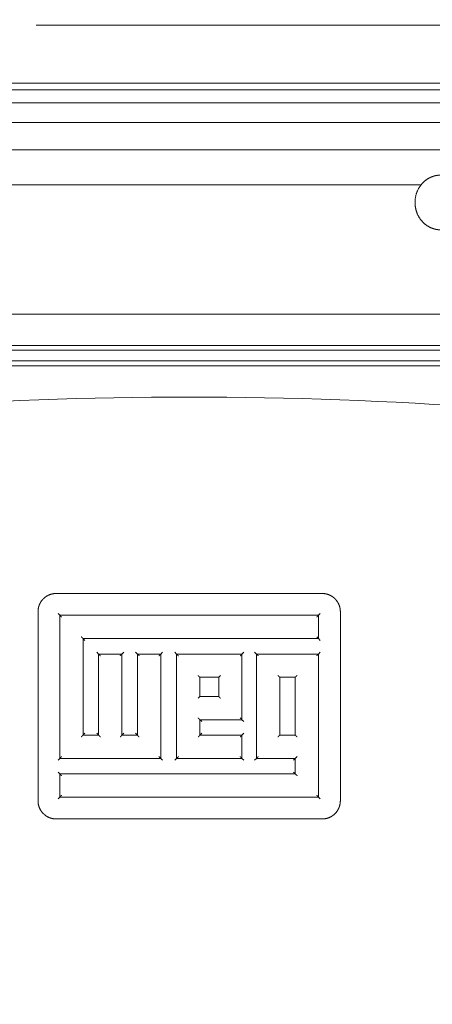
# Model space of a CAD drawing. Header units: millimetres. Extents: x -25606 to 96684, y -22894 to 47132.
# Tile 67 of 89: x 9034 to 9147, y 7759 to 8029. Entities that reach past the tile are written whole.
import ezdxf

# ---------------------------------------------------------------- set-up
doc = ezdxf.new("R2010")
doc.units = ezdxf.units.MM
doc.header["$LTSCALE"] = 50
doc.linetypes.add('A_CARA_16', pattern=[11.4, 6, -1.8, 0, -1.8, 0, -1.8])
doc.layers.add('CA_TG', color=9, linetype='A_CARA_16', lineweight=13)

# ---------------------------------------------------------------- blocks, each defined once
blk = doc.blocks.new('tg')
h = blk.add_hatch()
h.set_pattern_fill('ANSI31', color=252, scale=254, angle=345, style=0)
h.set_pattern_definition([(30, (1065.013, 4011), (-15.87501, 27.4963), [])])
edge = h.paths.add_edge_path()
edge.add_spline(control_points=[(5561.44, 7111.52), (5560.77, 7111.63), (5560.1, 7111.75), (5559.44, 7111.88)], knot_values=[13.825662, 13.825662, 13.825662, 13.825662, 14.000098, 14.000098, 14.000098, 14.000098], degree=3, periodic=0)
edge.add_line((5559.44, 7111.88), (5559.44, 7111.88))
edge.add_line((5559.44, 7111.88), (5559.44, 7148.08))
edge.add_line((5559.44, 7148.08), (5561.44, 7148.08))
edge.add_line((5561.44, 7148.08), (5561.44, 7111.52))
edge.add_line((5561.44, 7111.52), (5561.44, 7111.52))
edge = h.paths.add_edge_path()
edge.add_line((4448.44, 6141.46), (4448.44, 6226.45))
edge.add_spline(control_points=[(4448.44, 6226.45), (4449.11, 6226.22), (4449.78, 6225.97), (4450.44, 6225.72)], knot_values=[10.864235, 10.864235, 10.864235, 10.864235, 11.074814, 11.074814, 11.074814, 11.074814], degree=3, periodic=0)
edge.add_line((4450.44, 6225.72), (4450.44, 6225.72))
edge.add_line((4450.44, 6225.72), (4450.44, 6142.04))
edge.add_spline(control_points=[(4450.44, 6142.04), (4450.27, 6141.99), (4450.09, 6141.94), (4449.43, 6141.74), (4448.94, 6141.6), (4448.44, 6141.46)], knot_values=[22.713594, 22.713594, 22.713594, 22.713594, 22.768373, 22.768373, 22.922016, 22.922016, 22.922016, 22.922016], degree=3, periodic=0)
edge = h.paths.add_edge_path()
edge.add_ellipse((5557.44, 6158.55), major_axis=(-3, 4), ratio=1, start_angle=270, end_angle=299.5519)
edge.add_line((5559.44, 6163.13), (5559.44, 6212.82))
edge.add_line((5559.44, 6212.82), (5559.44, 6212.82))
edge.add_spline(control_points=[(5559.44, 6212.82), (5559.83, 6212.95), (5560.22, 6213.08), (5560.89, 6213.27), (5561.16, 6213.35), (5561.44, 6213.43)], knot_values=[5.579232, 5.579232, 5.579232, 5.579232, 5.705995, 5.705995, 5.795124, 5.795124, 5.795124, 5.795124], degree=3, periodic=0)
edge.add_line((5561.44, 6213.43), (5561.44, 6161.55))
at = {"color": 252}
for p, q in [((5256.44, 7054.5), (4722.44, 7054.5)), ((5118.91, 7038.53), (4877.91, 7038.53)), ((5118.91, 7036.76), (4877.91, 7036.76)), ((5118.91, 7033.19), (4877.91, 7033.19)), ((5118.91, 7027.74), (4877.91, 7027.74)), ((5076.28, 7020.26), (4877.91, 7020.26)), ((5062.04, 7010.57), (4877.91, 7010.57)), ((5165.91, 6975.06), (4830.91, 6975.06)), ((5165.91, 6966.39), (4830.91, 6966.39)), ((5118.91, 6965.15), (4877.91, 6965.15)), ((5148.3, 6960.88), (4848.52, 6960.88)), ((5118.91, 6962.25), (4877.91, 6962.25)), ((4961.91, 6898.25), (5034.91, 6898.25)), ((4956.91, 6893.25), (4956.91, 6841.25)), ((4962.41, 6892.75), (4962.91, 6892.25)), ((5033.91, 6892.25), (4962.91, 6892.25)), ((4962.91, 6892.25), (4962.91, 6852.9)), ((5034.41, 6892.75), (5033.91, 6892.25)), ((5033.91, 6885.85), (5033.91, 6892.25)), ((5039.91, 6841.25), (5039.91, 6893.25)), ((4969.31, 6885.85), (4969.81, 6885.35)), ((4969.31, 6885.85), (5033.91, 6885.85)), ((4969.31, 6885.85), (4969.31, 6859.3)), ((5033.91, 6885.85), (5034.41, 6885.35)), ((4973.56, 6881.6), (4973.06, 6882.1)), ((4973.56, 6859.3), (4973.56, 6881.6)), ((4979.96, 6881.6), (4973.56, 6881.6)), ((4979.96, 6881.6), (4980.46, 6882.1)), ((4979.96, 6881.6), (4979.96, 6859.3)), ((4983.71, 6882.1), (4984.21, 6881.6)), ((4990.61, 6881.6), (4984.21, 6881.6)), ((4984.21, 6859.3), (4984.21, 6881.6)), ((4991.11, 6882.1), (4990.61, 6881.6)), ((4990.61, 6881.6), (4990.61, 6852.9)), ((4994.96, 6881.6), (4994.46, 6882.1)), ((5012.91, 6881.6), (4994.96, 6881.6)), ((4994.96, 6852.9), (4994.96, 6881.6)), ((5012.91, 6881.6), (5013.41, 6882.1)), ((5012.91, 6863.55), (5012.91, 6881.6)), ((5016.36, 6882.1), (5016.86, 6881.6)), ((5033.91, 6881.6), (5016.86, 6881.6)), ((5016.86, 6852.9), (5016.86, 6881.6)), ((5034.41, 6882.1), (5033.91, 6881.6)), ((5033.91, 6842.25), (5033.91, 6881.6)), ((5001.36, 6875.2), (5001.36, 6869.95)), ((5001.36, 6875.2), (5006.51, 6875.2)), ((5006.51, 6869.95), (5006.51, 6875.2)), ((5023.26, 6875.2), (5027.51, 6875.2)), ((5023.26, 6875.2), (5023.26, 6859.3)), ((5027.51, 6859.3), (5027.51, 6875.2)), ((5006.51, 6869.95), (5001.36, 6869.95)), ((5001.36, 6863.55), (5001.86, 6863.05)), ((5001.36, 6863.55), (5012.91, 6863.55)), ((5001.36, 6863.55), (5001.36, 6859.3)), ((5012.91, 6863.55), (5013.41, 6863.05)), ((4969.31, 6859.3), (4969.81, 6859.8)), ((4973.56, 6859.3), (4973.06, 6859.8)), ((4979.96, 6859.3), (4980.46, 6859.8)), ((4983.71, 6859.8), (4984.21, 6859.3)), ((5001.86, 6859.8), (5001.36, 6859.3)), ((5013.41, 6859.8), (5012.91, 6859.3)), ((4973.56, 6859.3), (4969.31, 6859.3)), ((4984.21, 6859.3), (4979.96, 6859.3)), ((5012.91, 6859.3), (5001.36, 6859.3)), ((5012.91, 6852.9), (5012.91, 6859.3)), ((5027.51, 6859.3), (5023.26, 6859.3)), ((4962.41, 6852.4), (4962.91, 6852.9)), ((4962.91, 6852.9), (4990.61, 6852.9)), ((4991.11, 6852.4), (4990.61, 6852.9)), ((4994.46, 6852.4), (4994.96, 6852.9)), ((4994.96, 6852.9), (5012.91, 6852.9)), ((5013.41, 6852.4), (5012.91, 6852.9)), ((5016.36, 6852.4), (5016.86, 6852.9)), ((5016.86, 6852.9), (5027.51, 6852.9)), ((5027.01, 6852.4), (5027.51, 6852.9)), ((5027.51, 6848.65), (5027.51, 6852.9)), ((4962.91, 6848.65), (4962.41, 6849.15)), ((5027.51, 6848.65), (5027.01, 6849.15)), ((4962.91, 6848.65), (4962.91, 6842.25)), ((5027.51, 6848.65), (4962.91, 6848.65)), ((4962.91, 6842.25), (4962.41, 6841.75)), ((4962.91, 6842.25), (5033.91, 6842.25)), ((5033.91, 6842.25), (5034.41, 6841.75)), ((5034.91, 6836.25), (4961.91, 6836.25))]:
    blk.add_line(p, q, dxfattribs=at)
blk.add_arc((4998.41, 5827.25), 1125, 85.78603, 94.21145, dxfattribs=at)
for points, knots in [([(5074.43, 6998), (5072.51, 6998.04), (5070.89, 6998.07), (5068.47, 6998.15), (5067.81, 6998.16), (5066.84, 6998.26), (5066.71, 6998.27), (5066.4, 6998.32), (5066.19, 6998.35), (5065.71, 6998.46), (5065.46, 6998.54), (5064.96, 6998.72), (5064.7, 6998.83), (5064.06, 6999.15), (5063.67, 6999.39), (5062.8, 7000.06), (5062.34, 7000.53), (5061.5, 7001.65), (5061.14, 7002.33), (5060.61, 7003.8), (5060.45, 7004.62), (5060.38, 7006.27), (5060.48, 7007.13), (5060.95, 7008.75), (5061.32, 7009.54), (5062.26, 7010.9), (5062.85, 7011.5), (5063.8, 7012.19), (5064.12, 7012.38), (5064.72, 7012.68), (5065, 7012.8), (5065.47, 7012.97), (5065.66, 7013.02), (5066.06, 7013.12), (5066.25, 7013.16), (5066.55, 7013.21), (5066.67, 7013.22), (5066.94, 7013.26), (5067.08, 7013.27), (5067.61, 7013.31), (5068, 7013.33), (5069.45, 7013.39), (5070.78, 7013.42), (5072.44, 7013.46)], [0, 0, 0, 0, 0.802756, 0.802756, 1.594557, 1.594557, 1.694842, 1.694842, 1.80009, 1.80009, 1.887934, 1.887934, 1.973417, 1.973417, 2.110508, 2.110508, 2.304924, 2.304924, 2.531498, 2.531498, 2.774218, 2.774218, 3.027195, 3.027195, 3.281376, 3.281376, 3.52619, 3.52619, 3.637458, 3.637458, 3.733503, 3.733503, 3.800168, 3.800168, 3.887905, 3.887905, 3.967237, 3.967237, 4.106278, 4.106278, 4.522639, 4.522639, 5.318025, 5.318025, 5.318025, 5.318025]), ([(4961.91, 6898.25), (4961.58, 6898.25), (4961.25, 6898.22), (4960.93, 6898.15), (4960.61, 6898.09), (4960.3, 6897.99), (4959.99, 6897.87), (4959.69, 6897.74), (4959.4, 6897.59), (4959.13, 6897.41), (4958.86, 6897.22), (4958.61, 6897.02), (4958.38, 6896.79), (4958.15, 6896.56), (4957.93, 6896.3), (4957.75, 6896.03), (4957.57, 6895.75), (4957.42, 6895.47), (4957.29, 6895.16), (4957.23, 6895.01), (4957.17, 6894.86), (4957.13, 6894.7), (4957.08, 6894.54), (4957.04, 6894.38), (4957.01, 6894.22), (4956.94, 6893.91), (4956.91, 6893.58), (4956.91, 6893.25)], [0, 0, 0, 0, 0.000985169, 0.000985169, 0.000985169, 0.001970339, 0.001970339, 0.001970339, 0.002955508, 0.002955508, 0.002955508, 0.003940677, 0.003940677, 0.003940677, 0.004925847, 0.004925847, 0.004925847, 0.005911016, 0.005911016, 0.005911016, 0.006403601, 0.006403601, 0.006403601, 0.006896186, 0.006896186, 0.006896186, 0.007881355, 0.007881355, 0.007881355, 0.007881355]), ([(5039.91, 6893.25), (5039.91, 6893.58), (5039.88, 6893.91), (5039.81, 6894.23), (5039.75, 6894.55), (5039.65, 6894.87), (5039.53, 6895.17), (5039.4, 6895.47), (5039.25, 6895.76), (5039.06, 6896.03), (5038.88, 6896.31), (5038.67, 6896.56), (5038.44, 6896.79), (5038.21, 6897.02), (5037.96, 6897.23), (5037.68, 6897.41), (5037.41, 6897.59), (5037.13, 6897.74), (5036.82, 6897.87), (5036.67, 6897.93), (5036.52, 6897.99), (5036.36, 6898.04), (5036.2, 6898.08), (5036.04, 6898.12), (5035.88, 6898.15), (5035.57, 6898.22), (5035.24, 6898.25), (5034.91, 6898.25)], [0, 0, 0, 0, 0.000985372, 0.000985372, 0.000985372, 0.001970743, 0.001970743, 0.001970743, 0.002956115, 0.002956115, 0.002956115, 0.003941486, 0.003941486, 0.003941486, 0.004926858, 0.004926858, 0.004926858, 0.005912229, 0.005912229, 0.005912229, 0.006404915, 0.006404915, 0.006404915, 0.006897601, 0.006897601, 0.006897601, 0.007882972, 0.007882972, 0.007882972, 0.007882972]), ([(4962.91, 6892.25), (4962.91, 6892.25), (4962.92, 6892.24), (4962.94, 6892.22), (4962.95, 6892.2), (4963.01, 6892.14), (4963.05, 6892.09), (4963.13, 6892), (4963.18, 6891.96), (4963.28, 6891.86), (4963.33, 6891.81), (4963.38, 6891.75), (4963.38, 6891.75), (4963.39, 6891.75)], [0.1108848, 0.1108848, 0.1108848, 0.1108848, 0.125237, 0.125237, 0.1450684, 0.1450684, 0.1715433, 0.1715433, 0.1974021, 0.1974021, 0.2245447, 0.2245447, 0.2250918, 0.2250918, 0.2250918, 0.2250918]), ([(5033.91, 6892.25), (5033.91, 6892.25), (5033.91, 6892.24), (5033.89, 6892.22), (5033.87, 6892.2), (5033.81, 6892.14), (5033.77, 6892.09), (5033.69, 6892), (5033.64, 6891.96), (5033.54, 6891.86), (5033.49, 6891.81), (5033.44, 6891.75), (5033.44, 6891.75), (5033.44, 6891.75)], [-0.09292621, -0.09292621, -0.09292621, -0.09292621, -0.08119218, -0.08119218, -0.06497834, -0.06497834, -0.04333302, -0.04333302, -0.02219131, -0.02219131, 0, 0, 0.00044729, 0.00044729, 0.00044729, 0.00044729]), ([(4968.79, 6886.35), (4968.79, 6886.35), (4968.79, 6886.35), (4968.85, 6886.29), (4968.9, 6886.24), (4969, 6886.14), (4969.05, 6886.1), (4969.14, 6886.01), (4969.18, 6885.96), (4969.25, 6885.9), (4969.27, 6885.88), (4969.3, 6885.86), (4969.31, 6885.85), (4969.31, 6885.85), (4969.31, 6885.85), (4969.31, 6885.85)], [-0.2250918, -0.2250918, -0.2250918, -0.2250918, -0.2245447, -0.2245447, -0.1974021, -0.1974021, -0.1715433, -0.1715433, -0.1450684, -0.1450684, -0.125237, -0.125237, -0.107908, -0.107908, -0.1077614, -0.1077614, -0.1077614, -0.1077614]), ([(5033.44, 6886.35), (5033.44, 6886.35), (5033.44, 6886.35), (5033.49, 6886.29), (5033.54, 6886.24), (5033.64, 6886.14), (5033.69, 6886.1), (5033.77, 6886.01), (5033.81, 6885.96), (5033.87, 6885.9), (5033.89, 6885.88), (5033.91, 6885.86), (5033.91, 6885.85), (5033.91, 6885.85)], [-0.2250918, -0.2250918, -0.2250918, -0.2250918, -0.2245447, -0.2245447, -0.1974021, -0.1974021, -0.1715433, -0.1715433, -0.1450684, -0.1450684, -0.125237, -0.125237, -0.1108848, -0.1108848, -0.1108848, -0.1108848]), ([(4974.04, 6881.1), (4974.04, 6881.1), (4974.04, 6881.1), (4973.99, 6881.16), (4973.94, 6881.21), (4973.84, 6881.31), (4973.79, 6881.35), (4973.7, 6881.44), (4973.66, 6881.49), (4973.61, 6881.55), (4973.59, 6881.57), (4973.57, 6881.59), (4973.56, 6881.6), (4973.56, 6881.6)], [-0.2250918, -0.2250918, -0.2250918, -0.2250918, -0.2245447, -0.2245447, -0.1974021, -0.1974021, -0.1715433, -0.1715433, -0.1450684, -0.1450684, -0.125237, -0.125237, -0.1099381, -0.1099381, -0.1099381, -0.1099381]), ([(4979.45, 6881.1), (4979.45, 6881.1), (4979.45, 6881.1), (4979.5, 6881.16), (4979.56, 6881.21), (4979.66, 6881.31), (4979.7, 6881.35), (4979.79, 6881.44), (4979.84, 6881.49), (4979.9, 6881.55), (4979.92, 6881.57), (4979.95, 6881.59), (4979.96, 6881.6), (4979.96, 6881.6), (4979.96, 6881.6), (4979.96, 6881.6)], [-0.00044729, -0.00044729, -0.00044729, -0.00044729, 0, 0, 0.02219131, 0.02219131, 0.04333302, 0.04333302, 0.06497834, 0.06497834, 0.08119218, 0.08119218, 0.09536003, 0.09536003, 0.0954799, 0.0954799, 0.0954799, 0.0954799]), ([(4984.21, 6881.6), (4984.21, 6881.6), (4984.22, 6881.59), (4984.24, 6881.57), (4984.26, 6881.55), (4984.32, 6881.49), (4984.36, 6881.44), (4984.45, 6881.35), (4984.49, 6881.31), (4984.59, 6881.21), (4984.65, 6881.16), (4984.7, 6881.1), (4984.7, 6881.1), (4984.7, 6881.1)], [0.1089941, 0.1089941, 0.1089941, 0.1089941, 0.125237, 0.125237, 0.1450684, 0.1450684, 0.1715433, 0.1715433, 0.1974021, 0.1974021, 0.2245447, 0.2245447, 0.2250918, 0.2250918, 0.2250918, 0.2250918]), ([(4990.61, 6881.6), (4990.61, 6881.6), (4990.61, 6881.6), (4990.61, 6881.6), (4990.6, 6881.59), (4990.58, 6881.57), (4990.55, 6881.55), (4990.49, 6881.49), (4990.45, 6881.44), (4990.36, 6881.35), (4990.31, 6881.31), (4990.21, 6881.21), (4990.16, 6881.16), (4990.11, 6881.1), (4990.11, 6881.1), (4990.1, 6881.1)], [-0.0954799, -0.0954799, -0.0954799, -0.0954799, -0.09536003, -0.09536003, -0.08119218, -0.08119218, -0.06497834, -0.06497834, -0.04333302, -0.04333302, -0.02219131, -0.02219131, 0, 0, 0.00044729, 0.00044729, 0.00044729, 0.00044729]), ([(4994.96, 6881.6), (4994.96, 6881.6), (4994.97, 6881.59), (4994.99, 6881.57), (4995.01, 6881.55), (4995.07, 6881.49), (4995.12, 6881.44), (4995.2, 6881.35), (4995.25, 6881.31), (4995.35, 6881.21), (4995.4, 6881.16), (4995.46, 6881.1), (4995.46, 6881.1), (4995.46, 6881.1)], [0.1080438, 0.1080438, 0.1080438, 0.1080438, 0.125237, 0.125237, 0.1450684, 0.1450684, 0.1715433, 0.1715433, 0.1974021, 0.1974021, 0.2245447, 0.2245447, 0.2250918, 0.2250918, 0.2250918, 0.2250918]), ([(5012.42, 6881.1), (5012.42, 6881.1), (5012.42, 6881.1), (5012.48, 6881.16), (5012.53, 6881.21), (5012.63, 6881.31), (5012.67, 6881.35), (5012.76, 6881.44), (5012.8, 6881.49), (5012.86, 6881.55), (5012.88, 6881.57), (5012.91, 6881.59), (5012.91, 6881.6), (5012.91, 6881.6)], [-0.00044729, -0.00044729, -0.00044729, -0.00044729, 0, 0, 0.02219131, 0.02219131, 0.04333302, 0.04333302, 0.06497834, 0.06497834, 0.08119218, 0.08119218, 0.09445033, 0.09445033, 0.09445033, 0.09445033]), ([(5016.86, 6881.6), (5016.86, 6881.6), (5016.86, 6881.6), (5016.86, 6881.6), (5016.87, 6881.59), (5016.9, 6881.57), (5016.92, 6881.55), (5016.98, 6881.49), (5017.03, 6881.44), (5017.12, 6881.35), (5017.17, 6881.31), (5017.27, 6881.21), (5017.32, 6881.16), (5017.37, 6881.1), (5017.37, 6881.1), (5017.37, 6881.1)], [0.1077614, 0.1077614, 0.1077614, 0.1077614, 0.107908, 0.107908, 0.125237, 0.125237, 0.1450684, 0.1450684, 0.1715433, 0.1715433, 0.1974021, 0.1974021, 0.2245447, 0.2245447, 0.2250918, 0.2250918, 0.2250918, 0.2250918]), ([(5033.91, 6881.6), (5033.91, 6881.6), (5033.91, 6881.59), (5033.89, 6881.57), (5033.87, 6881.55), (5033.81, 6881.49), (5033.77, 6881.44), (5033.69, 6881.35), (5033.64, 6881.31), (5033.54, 6881.21), (5033.49, 6881.16), (5033.44, 6881.1), (5033.44, 6881.1), (5033.44, 6881.1)], [-0.09292621, -0.09292621, -0.09292621, -0.09292621, -0.08119218, -0.08119218, -0.06497834, -0.06497834, -0.04333302, -0.04333302, -0.02219131, -0.02219131, 0, 0, 0.00044729, 0.00044729, 0.00044729, 0.00044729]), ([(5001.36, 6875.2), (5001.36, 6875.2), (5001.35, 6875.21), (5001.33, 6875.23), (5001.31, 6875.25), (5001.25, 6875.31), (5001.21, 6875.36), (5001.12, 6875.45), (5001.07, 6875.49), (5000.97, 6875.59), (5000.92, 6875.64), (5000.86, 6875.7), (5000.86, 6875.7), (5000.86, 6875.7)], [0.1079997, 0.1079997, 0.1079997, 0.1079997, 0.125237, 0.125237, 0.1450684, 0.1450684, 0.1715433, 0.1715433, 0.1974021, 0.1974021, 0.2245447, 0.2245447, 0.2250918, 0.2250918, 0.2250918, 0.2250918]), ([(5006.51, 6875.2), (5006.51, 6875.2), (5006.51, 6875.2), (5006.51, 6875.2), (5006.52, 6875.21), (5006.55, 6875.23), (5006.57, 6875.25), (5006.63, 6875.31), (5006.67, 6875.36), (5006.76, 6875.45), (5006.81, 6875.49), (5006.91, 6875.59), (5006.96, 6875.64), (5007.01, 6875.7), (5007.02, 6875.7), (5007.02, 6875.7)], [-0.0954799, -0.0954799, -0.0954799, -0.0954799, -0.09536003, -0.09536003, -0.08119218, -0.08119218, -0.06497834, -0.06497834, -0.04333302, -0.04333302, -0.02219131, -0.02219131, 0, 0, 0.00044729, 0.00044729, 0.00044729, 0.00044729]), ([(5023.26, 6875.2), (5023.26, 6875.2), (5023.26, 6875.21), (5023.23, 6875.23), (5023.21, 6875.25), (5023.16, 6875.31), (5023.12, 6875.36), (5023.03, 6875.45), (5022.98, 6875.49), (5022.89, 6875.59), (5022.83, 6875.64), (5022.78, 6875.7), (5022.78, 6875.7), (5022.78, 6875.7)], [0.1099381, 0.1099381, 0.1099381, 0.1099381, 0.125237, 0.125237, 0.1450684, 0.1450684, 0.1715433, 0.1715433, 0.1974021, 0.1974021, 0.2245447, 0.2245447, 0.2250918, 0.2250918, 0.2250918, 0.2250918]), ([(5027.51, 6875.2), (5027.51, 6875.2), (5027.51, 6875.2), (5027.51, 6875.2), (5027.52, 6875.21), (5027.55, 6875.23), (5027.58, 6875.25), (5027.64, 6875.31), (5027.68, 6875.36), (5027.77, 6875.45), (5027.82, 6875.49), (5027.92, 6875.59), (5027.98, 6875.64), (5028.03, 6875.7), (5028.03, 6875.7), (5028.03, 6875.7)], [-0.0954799, -0.0954799, -0.0954799, -0.0954799, -0.09536003, -0.09536003, -0.08119218, -0.08119218, -0.06497835, -0.06497835, -0.04333302, -0.04333302, -0.02219131, -0.02219131, 0, 0, 0.00044729, 0.00044729, 0.00044729, 0.00044729]), ([(5000.86, 6869.45), (5000.86, 6869.45), (5000.86, 6869.45), (5000.92, 6869.51), (5000.97, 6869.56), (5001.07, 6869.66), (5001.12, 6869.7), (5001.21, 6869.79), (5001.25, 6869.84), (5001.31, 6869.9), (5001.33, 6869.92), (5001.35, 6869.94), (5001.36, 6869.95), (5001.36, 6869.95)], [-0.00044729, -0.00044729, -0.00044729, -0.00044729, 0, 0, 0.02219131, 0.02219131, 0.04333302, 0.04333302, 0.06497835, 0.06497835, 0.08119218, 0.08119218, 0.09528506, 0.09528506, 0.09528506, 0.09528506]), ([(5007.02, 6869.45), (5007.02, 6869.45), (5007.01, 6869.45), (5006.96, 6869.51), (5006.91, 6869.56), (5006.81, 6869.66), (5006.76, 6869.7), (5006.67, 6869.79), (5006.63, 6869.84), (5006.57, 6869.9), (5006.55, 6869.92), (5006.52, 6869.94), (5006.51, 6869.95), (5006.51, 6869.95), (5006.51, 6869.95), (5006.51, 6869.95)], [-0.2250918, -0.2250918, -0.2250918, -0.2250918, -0.2245447, -0.2245447, -0.1974021, -0.1974021, -0.1715433, -0.1715433, -0.1450684, -0.1450684, -0.125237, -0.125237, -0.107908, -0.107908, -0.1077614, -0.1077614, -0.1077614, -0.1077614]), ([(5000.86, 6864.05), (5000.86, 6864.05), (5000.86, 6864.05), (5000.92, 6863.99), (5000.97, 6863.94), (5001.07, 6863.84), (5001.12, 6863.8), (5001.21, 6863.71), (5001.25, 6863.66), (5001.31, 6863.6), (5001.33, 6863.58), (5001.35, 6863.56), (5001.36, 6863.55), (5001.36, 6863.55)], [-0.2250918, -0.2250918, -0.2250918, -0.2250918, -0.2245447, -0.2245447, -0.1974021, -0.1974021, -0.1715433, -0.1715433, -0.1450684, -0.1450684, -0.125237, -0.125237, -0.1079997, -0.1079997, -0.1079997, -0.1079997]), ([(5012.42, 6864.05), (5012.42, 6864.05), (5012.42, 6864.05), (5012.48, 6863.99), (5012.53, 6863.94), (5012.63, 6863.84), (5012.67, 6863.8), (5012.76, 6863.71), (5012.8, 6863.66), (5012.86, 6863.6), (5012.88, 6863.58), (5012.91, 6863.56), (5012.91, 6863.55), (5012.91, 6863.55)], [-0.2250918, -0.2250918, -0.2250918, -0.2250918, -0.2245447, -0.2245447, -0.1974021, -0.1974021, -0.1715433, -0.1715433, -0.1450684, -0.1450684, -0.125237, -0.125237, -0.1090207, -0.1090207, -0.1090207, -0.1090207]), ([(4968.79, 6858.8), (4968.79, 6858.8), (4968.79, 6858.8), (4968.85, 6858.86), (4968.9, 6858.91), (4969, 6859.01), (4969.05, 6859.05), (4969.14, 6859.14), (4969.18, 6859.19), (4969.25, 6859.25), (4969.27, 6859.27), (4969.3, 6859.29), (4969.31, 6859.3), (4969.31, 6859.3), (4969.31, 6859.3), (4969.31, 6859.3)], [-0.00044729, -0.00044729, -0.00044729, -0.00044729, 0, 0, 0.02219131, 0.02219131, 0.04333302, 0.04333302, 0.06497834, 0.06497834, 0.08119218, 0.08119218, 0.09536003, 0.09536003, 0.0954799, 0.0954799, 0.0954799, 0.0954799]), ([(4974.04, 6858.8), (4974.04, 6858.8), (4974.04, 6858.8), (4973.99, 6858.86), (4973.94, 6858.91), (4973.84, 6859.01), (4973.79, 6859.05), (4973.7, 6859.14), (4973.66, 6859.19), (4973.61, 6859.25), (4973.59, 6859.27), (4973.57, 6859.29), (4973.56, 6859.3), (4973.56, 6859.3)], [-0.2250918, -0.2250918, -0.2250918, -0.2250918, -0.2245447, -0.2245447, -0.1974021, -0.1974021, -0.1715433, -0.1715433, -0.1450684, -0.1450684, -0.125237, -0.125237, -0.1099381, -0.1099381, -0.1099381, -0.1099381]), ([(4979.45, 6858.8), (4979.45, 6858.8), (4979.45, 6858.8), (4979.5, 6858.86), (4979.56, 6858.91), (4979.66, 6859.01), (4979.7, 6859.05), (4979.79, 6859.14), (4979.84, 6859.19), (4979.9, 6859.25), (4979.92, 6859.27), (4979.95, 6859.29), (4979.96, 6859.3), (4979.96, 6859.3), (4979.96, 6859.3), (4979.96, 6859.3)], [-0.00044729, -0.00044729, -0.00044729, -0.00044729, 0, 0, 0.02219131, 0.02219131, 0.04333302, 0.04333302, 0.06497834, 0.06497834, 0.08119218, 0.08119218, 0.09536003, 0.09536003, 0.0954799, 0.0954799, 0.0954799, 0.0954799]), ([(4984.21, 6859.3), (4984.21, 6859.3), (4984.22, 6859.29), (4984.24, 6859.27), (4984.26, 6859.25), (4984.32, 6859.19), (4984.36, 6859.14), (4984.45, 6859.05), (4984.49, 6859.01), (4984.59, 6858.91), (4984.65, 6858.86), (4984.7, 6858.8), (4984.7, 6858.8), (4984.7, 6858.8)], [0.1089941, 0.1089941, 0.1089941, 0.1089941, 0.125237, 0.125237, 0.1450684, 0.1450684, 0.1715433, 0.1715433, 0.1974021, 0.1974021, 0.2245447, 0.2245447, 0.2250918, 0.2250918, 0.2250918, 0.2250918]), ([(4992.93, 6595.84), (4997.01, 6595.84), (4999, 6596.2), (5004.33, 6598.24), (5007.13, 6599.64), (5019.37, 6606.83), (5032.56, 6615.85), (5082.68, 6648.22), (5130.58, 6677.42), (5242.37, 6741.85), (5303.21, 6776.12), (5372.37, 6815.64), (5392.04, 6826.92), (5416.14, 6840.18), (5423.28, 6843.99), (5436.02, 6850.34), (5441.63, 6852.89), (5451.63, 6856.63), (5456.11, 6857.93), (5465.42, 6859.32), (5470.31, 6859.23), (5478.76, 6857.39), (5482.32, 6855.97), (5486.82, 6853.68), (5487.97, 6853.05), (5489.12, 6852.39)], [1, 1, 1, 1, 1.148821, 1.148821, 1.255648, 1.255648, 1.507157, 1.507157, 1.907157, 1.907157, 2.307157, 2.307157, 2.507157, 2.507157, 2.607157, 2.607157, 2.705367, 2.705367, 2.794757, 2.794757, 2.890784, 2.890784, 2.971439, 2.971439, 3, 3, 3, 3]), ([(5000.86, 6858.8), (5000.86, 6858.8), (5000.86, 6858.8), (5000.92, 6858.86), (5000.97, 6858.91), (5001.07, 6859.01), (5001.12, 6859.05), (5001.21, 6859.14), (5001.25, 6859.19), (5001.31, 6859.25), (5001.33, 6859.27), (5001.35, 6859.29), (5001.36, 6859.3), (5001.36, 6859.3)], [-0.00044729, -0.00044729, -0.00044729, -0.00044729, 0, 0, 0.02219131, 0.02219131, 0.04333302, 0.04333302, 0.06497835, 0.06497835, 0.08119218, 0.08119218, 0.09528506, 0.09528506, 0.09528506, 0.09528506]), ([(5012.91, 6859.3), (5012.91, 6859.3), (5012.91, 6859.29), (5012.88, 6859.27), (5012.86, 6859.25), (5012.8, 6859.19), (5012.76, 6859.14), (5012.67, 6859.05), (5012.63, 6859.01), (5012.53, 6858.91), (5012.48, 6858.86), (5012.42, 6858.8), (5012.42, 6858.8), (5012.42, 6858.8)], [-0.09445033, -0.09445033, -0.09445033, -0.09445033, -0.08119218, -0.08119218, -0.06497834, -0.06497834, -0.04333302, -0.04333302, -0.02219131, -0.02219131, 0, 0, 0.00044729, 0.00044729, 0.00044729, 0.00044729]), ([(5022.78, 6858.8), (5022.78, 6858.8), (5022.78, 6858.8), (5022.83, 6858.86), (5022.89, 6858.91), (5022.98, 6859.01), (5023.03, 6859.05), (5023.12, 6859.14), (5023.16, 6859.19), (5023.21, 6859.25), (5023.23, 6859.27), (5023.26, 6859.29), (5023.26, 6859.3), (5023.26, 6859.3)], [-0.00044729, -0.00044729, -0.00044729, -0.00044729, 0, 0, 0.02219131, 0.02219131, 0.04333302, 0.04333302, 0.06497835, 0.06497835, 0.08119218, 0.08119218, 0.09370023, 0.09370023, 0.09370023, 0.09370023]), ([(5028.03, 6858.8), (5028.03, 6858.8), (5028.03, 6858.8), (5027.98, 6858.86), (5027.92, 6858.91), (5027.82, 6859.01), (5027.77, 6859.05), (5027.68, 6859.14), (5027.64, 6859.19), (5027.58, 6859.25), (5027.55, 6859.27), (5027.52, 6859.29), (5027.51, 6859.3), (5027.51, 6859.3), (5027.51, 6859.3), (5027.51, 6859.3)], [-0.2250918, -0.2250918, -0.2250918, -0.2250918, -0.2245447, -0.2245447, -0.1974021, -0.1974021, -0.1715433, -0.1715433, -0.1450684, -0.1450684, -0.125237, -0.125237, -0.107908, -0.107908, -0.1077614, -0.1077614, -0.1077614, -0.1077614]), ([(4962.91, 6852.9), (4962.91, 6852.9), (4962.92, 6852.91), (4962.94, 6852.93), (4962.95, 6852.95), (4963.01, 6853.01), (4963.05, 6853.06), (4963.13, 6853.15), (4963.18, 6853.19), (4963.28, 6853.29), (4963.33, 6853.34), (4963.38, 6853.4), (4963.38, 6853.4), (4963.39, 6853.4)], [-0.09292621, -0.09292621, -0.09292621, -0.09292621, -0.08119218, -0.08119218, -0.06497835, -0.06497835, -0.04333302, -0.04333302, -0.02219131, -0.02219131, 0, 0, 0.00044729, 0.00044729, 0.00044729, 0.00044729]), ([(4990.61, 6852.9), (4990.61, 6852.9), (4990.61, 6852.9), (4990.61, 6852.9), (4990.6, 6852.91), (4990.58, 6852.93), (4990.55, 6852.95), (4990.49, 6853.01), (4990.45, 6853.06), (4990.36, 6853.15), (4990.31, 6853.19), (4990.21, 6853.29), (4990.16, 6853.34), (4990.11, 6853.4), (4990.11, 6853.4), (4990.1, 6853.4)], [0.1077614, 0.1077614, 0.1077614, 0.1077614, 0.107908, 0.107908, 0.125237, 0.125237, 0.1450684, 0.1450684, 0.1715433, 0.1715433, 0.1974021, 0.1974021, 0.2245447, 0.2245447, 0.2250918, 0.2250918, 0.2250918, 0.2250918]), ([(4994.96, 6852.9), (4994.96, 6852.9), (4994.97, 6852.91), (4994.99, 6852.93), (4995.01, 6852.95), (4995.07, 6853.01), (4995.12, 6853.06), (4995.2, 6853.15), (4995.25, 6853.19), (4995.35, 6853.29), (4995.4, 6853.34), (4995.46, 6853.4), (4995.46, 6853.4), (4995.46, 6853.4)], [-0.09524897, -0.09524897, -0.09524897, -0.09524897, -0.08119218, -0.08119218, -0.06497834, -0.06497834, -0.04333302, -0.04333302, -0.02219131, -0.02219131, 0, 0, 0.00044729, 0.00044729, 0.00044729, 0.00044729]), ([(5012.91, 6852.9), (5012.91, 6852.9), (5012.91, 6852.91), (5012.88, 6852.93), (5012.86, 6852.95), (5012.8, 6853.01), (5012.76, 6853.06), (5012.67, 6853.15), (5012.63, 6853.19), (5012.53, 6853.29), (5012.48, 6853.34), (5012.42, 6853.4), (5012.42, 6853.4), (5012.42, 6853.4)], [0.1090207, 0.1090207, 0.1090207, 0.1090207, 0.125237, 0.125237, 0.1450684, 0.1450684, 0.1715433, 0.1715433, 0.1974021, 0.1974021, 0.2245447, 0.2245447, 0.2250918, 0.2250918, 0.2250918, 0.2250918]), ([(5016.86, 6852.9), (5016.86, 6852.9), (5016.86, 6852.9), (5016.86, 6852.9), (5016.87, 6852.91), (5016.9, 6852.93), (5016.92, 6852.95), (5016.98, 6853.01), (5017.03, 6853.06), (5017.12, 6853.15), (5017.17, 6853.19), (5017.27, 6853.29), (5017.32, 6853.34), (5017.37, 6853.4), (5017.37, 6853.4), (5017.37, 6853.4)], [-0.0954799, -0.0954799, -0.0954799, -0.0954799, -0.09536003, -0.09536003, -0.08119218, -0.08119218, -0.06497834, -0.06497834, -0.04333302, -0.04333302, -0.02219131, -0.02219131, 0, 0, 0.00044729, 0.00044729, 0.00044729, 0.00044729]), ([(5028.03, 6853.4), (5028.03, 6853.4), (5028.03, 6853.4), (5027.98, 6853.34), (5027.92, 6853.29), (5027.82, 6853.19), (5027.77, 6853.15), (5027.68, 6853.06), (5027.64, 6853.01), (5027.58, 6852.95), (5027.55, 6852.93), (5027.52, 6852.91), (5027.51, 6852.9), (5027.51, 6852.9), (5027.51, 6852.9), (5027.51, 6852.9)], [-0.00044729, -0.00044729, -0.00044729, -0.00044729, 0, 0, 0.02219131, 0.02219131, 0.04333302, 0.04333302, 0.06497834, 0.06497834, 0.08119218, 0.08119218, 0.09536003, 0.09536003, 0.0954799, 0.0954799, 0.0954799, 0.0954799]), ([(4963.39, 6848.15), (4963.38, 6848.15), (4963.38, 6848.15), (4963.33, 6848.21), (4963.28, 6848.26), (4963.18, 6848.36), (4963.13, 6848.4), (4963.05, 6848.49), (4963.01, 6848.54), (4962.95, 6848.6), (4962.94, 6848.62), (4962.92, 6848.64), (4962.91, 6848.65), (4962.91, 6848.65)], [-0.2250918, -0.2250918, -0.2250918, -0.2250918, -0.2245447, -0.2245447, -0.1974021, -0.1974021, -0.1715433, -0.1715433, -0.1450684, -0.1450684, -0.125237, -0.125237, -0.1108848, -0.1108848, -0.1108848, -0.1108848]), ([(5028.03, 6848.15), (5028.03, 6848.15), (5028.03, 6848.15), (5027.98, 6848.21), (5027.92, 6848.26), (5027.82, 6848.36), (5027.77, 6848.4), (5027.68, 6848.49), (5027.64, 6848.54), (5027.58, 6848.6), (5027.55, 6848.62), (5027.52, 6848.64), (5027.51, 6848.65), (5027.51, 6848.65), (5027.51, 6848.65), (5027.51, 6848.65)], [-0.2250918, -0.2250918, -0.2250918, -0.2250918, -0.2245447, -0.2245447, -0.1974021, -0.1974021, -0.1715433, -0.1715433, -0.1450684, -0.1450684, -0.125237, -0.125237, -0.107908, -0.107908, -0.1077614, -0.1077614, -0.1077614, -0.1077614]), ([(4956.91, 6841.25), (4956.91, 6840.92), (4956.94, 6840.59), (4957.01, 6840.27), (4957.07, 6839.95), (4957.17, 6839.63), (4957.29, 6839.33), (4957.42, 6839.03), (4957.57, 6838.74), (4957.76, 6838.47), (4957.94, 6838.19), (4958.15, 6837.94), (4958.38, 6837.71), (4958.61, 6837.48), (4958.87, 6837.27), (4959.14, 6837.09), (4959.41, 6836.91), (4959.7, 6836.76), (4960, 6836.63), (4960.15, 6836.57), (4960.31, 6836.51), (4960.46, 6836.46), (4960.62, 6836.42), (4960.78, 6836.38), (4960.94, 6836.35), (4961.26, 6836.28), (4961.58, 6836.25), (4961.91, 6836.25)], [0, 0, 0, 0, 0.000985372, 0.000985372, 0.000985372, 0.001970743, 0.001970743, 0.001970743, 0.002956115, 0.002956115, 0.002956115, 0.003941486, 0.003941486, 0.003941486, 0.004926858, 0.004926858, 0.004926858, 0.005912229, 0.005912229, 0.005912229, 0.006404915, 0.006404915, 0.006404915, 0.006897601, 0.006897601, 0.006897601, 0.007882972, 0.007882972, 0.007882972, 0.007882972]), ([(4963.39, 6842.75), (4963.38, 6842.75), (4963.38, 6842.75), (4963.33, 6842.69), (4963.28, 6842.64), (4963.18, 6842.54), (4963.13, 6842.5), (4963.05, 6842.41), (4963.01, 6842.36), (4962.95, 6842.3), (4962.94, 6842.28), (4962.92, 6842.26), (4962.91, 6842.25), (4962.91, 6842.25)], [-0.00044729, -0.00044729, -0.00044729, -0.00044729, 0, 0, 0.02219131, 0.02219131, 0.04333302, 0.04333302, 0.06497834, 0.06497834, 0.08119218, 0.08119218, 0.09292621, 0.09292621, 0.09292621, 0.09292621]), ([(5033.91, 6842.25), (5033.91, 6842.25), (5033.91, 6842.26), (5033.89, 6842.28), (5033.87, 6842.3), (5033.81, 6842.36), (5033.77, 6842.41), (5033.69, 6842.5), (5033.64, 6842.54), (5033.54, 6842.64), (5033.49, 6842.69), (5033.44, 6842.75), (5033.44, 6842.75), (5033.44, 6842.75)], [0.1108848, 0.1108848, 0.1108848, 0.1108848, 0.125237, 0.125237, 0.1450684, 0.1450684, 0.1715433, 0.1715433, 0.1974021, 0.1974021, 0.2245447, 0.2245447, 0.2250918, 0.2250918, 0.2250918, 0.2250918]), ([(5034.91, 6836.25), (5035.24, 6836.25), (5035.57, 6836.28), (5035.89, 6836.35), (5036.21, 6836.41), (5036.53, 6836.51), (5036.83, 6836.63), (5037.13, 6836.76), (5037.42, 6836.91), (5037.69, 6837.09), (5037.96, 6837.28), (5038.22, 6837.48), (5038.45, 6837.71), (5038.68, 6837.94), (5038.89, 6838.2), (5039.07, 6838.47), (5039.25, 6838.75), (5039.4, 6839.03), (5039.53, 6839.34), (5039.59, 6839.49), (5039.65, 6839.64), (5039.7, 6839.8), (5039.74, 6839.96), (5039.78, 6840.12), (5039.81, 6840.28), (5039.88, 6840.59), (5039.91, 6840.92), (5039.91, 6841.25)], [0, 0, 0, 0, 0.000985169, 0.000985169, 0.000985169, 0.001970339, 0.001970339, 0.001970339, 0.002955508, 0.002955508, 0.002955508, 0.003940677, 0.003940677, 0.003940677, 0.004925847, 0.004925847, 0.004925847, 0.005911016, 0.005911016, 0.005911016, 0.006403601, 0.006403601, 0.006403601, 0.006896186, 0.006896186, 0.006896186, 0.007881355, 0.007881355, 0.007881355, 0.007881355]), ([(4992.93, 6570.84), (5000.41, 6570.84), (5007.65, 6572.37), (5021.46, 6578.66), (5028.38, 6583.13), (5058.41, 6602.72), (5092.69, 6625.28), (5190.18, 6683.37), (5252.5, 6718.55), (5333.62, 6764.7), (5358.49, 6778.93), (5400.89, 6803.12), (5418.44, 6813.09), (5438.89, 6823.9), (5444.75, 6826.81), (5457.15, 6832.29), (5462.34, 6833.75), (5467.52, 6834.19), (5468.8, 6834.05), (5471.6, 6833.26), (5473.06, 6832.67), (5475.49, 6831.37), (5476.04, 6831.07), (5476.62, 6830.74)], [1, 1, 1, 1, 1.178713, 1.178713, 1.361279, 1.361279, 1.761279, 1.761279, 2.161279, 2.161279, 2.361279, 2.361279, 2.561279, 2.561279, 2.661279, 2.661279, 2.813576, 2.813576, 2.906423, 2.906423, 2.980207, 2.980207, 3, 3, 3, 3])]:
    blk.add_open_spline(points, degree=3, knots=knots, dxfattribs=at)

msp = doc.modelspace()

# ---------------------------------------------------------------- block references
at = {"layer": 'CA_TG'}
msp.add_blockref('tg', (4082.27, 973.28), dxfattribs=at)

doc.saveas('drawing.dxf')
